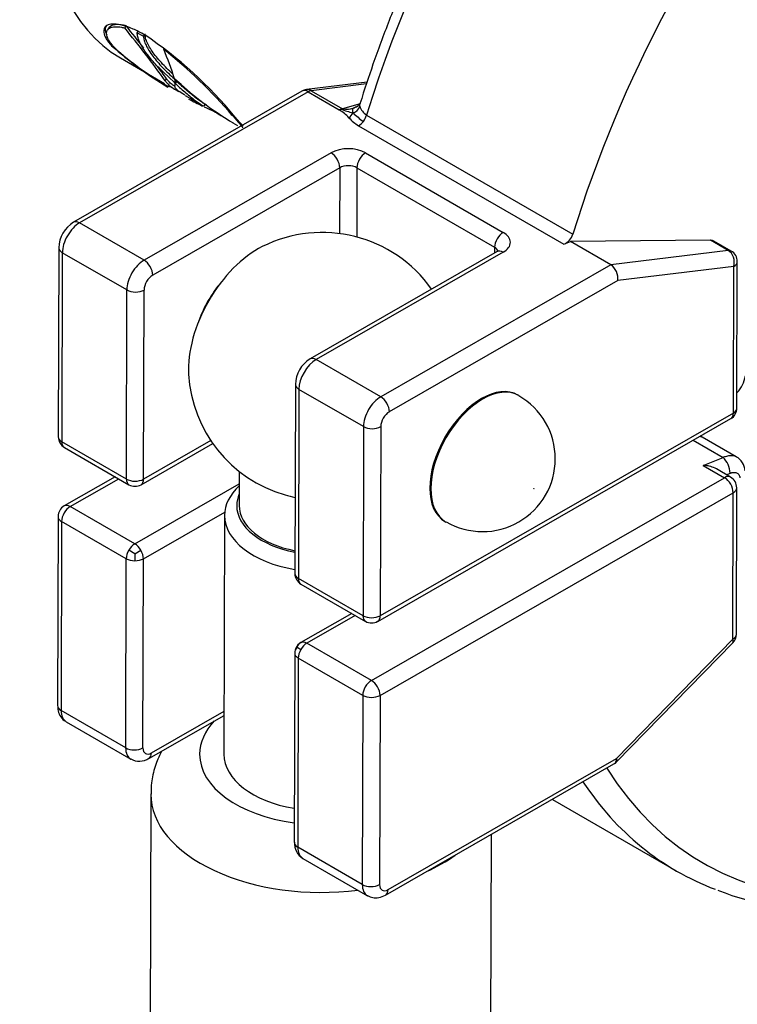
# Paper-space layout 'Invenitec-A4' of a CAD drawing. Header units: millimetres. Extents: x -49 to 254, y -43 to 249.
# Tile 8 of 13: x 165 to 179, y 109 to 129. Entities that reach past the tile are written whole.
import ezdxf

# ---------------------------------------------------------------- set-up
doc = ezdxf.new("R2010")
doc.units = ezdxf.units.MM
for name, color, linetype in [('Default', 7, 'Continuous'), ('FET-15T-15T', 7, 'Continuous'), ('SRV-X3-15T', 7, 'Continuous'), ('TC-15T-CLAMP', 7, 'Continuous')]:
    doc.layers.add(name, color=color, linetype=linetype)

# ---------------------------------------------------------------- blocks, each defined once
blk = doc.blocks.new('SE5')
at = {"layer": 'FET-15T-15T', "color": 7, "linetype": 'Continuous'}
blk.add_ellipse((235.67, 84.217), major_axis=(-4.762, -8.249), ratio=0.57735, start_param=5.264635, end_param=6.283185, dxfattribs=at)
at = {"layer": 'SRV-X3-15T', "color": 7, "linetype": 'Continuous'}
for p, q in [((216.06, 87.543), (216.09, 87.588)), ((215.737, 87.548), (215.708, 87.505)), ((216.318, 87.445), (216.334, 87.47)), ((216.318, 87.445), (216.45, 87.376)), ((216.45, 87.376), (216.468, 87.403)), ((216.862, 87.106), (216.876, 87.128)), ((215.974, 86.928), (216.881, 86.405)), ((217.082, 86.424), (216.85, 86.642)), ((216.894, 86.456), (216.922, 86.498)), ((217.084, 86.497), (217.085, 86.498)), ((217.084, 86.497), (217.099, 86.41)), ((217.218, 86.38), (217.092, 86.49)), ((217.095, 86.37), (217.099, 86.405)), ((217.099, 86.41), (217.127, 86.452)), ((217.105, 86.402), (217.133, 86.444)), ((216.982, 86.346), (217.171, 86.237)), ((217.304, 86.16), (217.621, 85.977)), ((217.654, 86.016), (217.732, 85.971)), ((217.694, 85.943), (217.718, 85.979)), ((218.272, 85.746), (218.282, 85.762)), ((218.284, 85.594), (218.379, 85.539))]:
    blk.add_line(p, q, dxfattribs=at)
for centre, radius, start, end in [((200.088, 74.508), 20.667, 37.6431, 39.2634), ((202.019, 75.914), 18.232, 35.326, 39.6332), ((211.744, 80.339), 8.498, 39.2481, 56.1999), ((221.149, 93.237), 8.088, 228.5121, 238.6877), ((219.859, 91.549), 5.958, 227.6309, 241.0601), ((210.66, 84.499), 6.728, 17.3132, 22.8051), ((210.277, 78.869), 10.546, 40.7039, 51.3633), ((200.088, 74.508), 20.667, 35.4613, 36.3441), ((222.016, 91.787), 7.229, 228.4158, 238.9474), ((221.149, 93.237), 8.088, 242.1727, 244.4331), ((221.149, 93.237), 8.088, 244.7212, 246.26)]:
    blk.add_arc(centre, radius, start, end, dxfattribs=at)
blk.add_ellipse((219.724, 93.423), major_axis=(-3.75, -6.495), ratio=0.57735, start_param=3.141593, end_param=6.283185, dxfattribs=at)
for points, knots in [([(216.471, 87.401), (216.43, 87.424), (216.389, 87.447), (216.308, 87.488), (216.27, 87.506), (216.156, 87.555), (216.085, 87.581), (215.955, 87.614), (215.897, 87.623), (215.796, 87.625), (215.753, 87.619), (215.685, 87.592), (215.661, 87.572), (215.631, 87.519), (215.626, 87.487), (215.637, 87.413), (215.653, 87.371), (215.693, 87.303), (215.709, 87.279), (215.747, 87.23), (215.769, 87.204), (215.791, 87.178)], [0, 0, 0, 0, 0.0625, 0.0625, 0.125, 0.125, 0.25, 0.25, 0.375, 0.375, 0.5, 0.5, 0.625, 0.625, 0.75, 0.75, 0.875, 0.875, 0.9375, 0.9375, 1, 1, 1, 1]), ([(215.69, 87.6), (215.686, 87.595), (215.681, 87.589), (215.662, 87.557), (215.657, 87.525), (215.666, 87.461), (215.677, 87.429), (215.693, 87.395)], [0.5953633, 0.5953633, 0.5953633, 0.5953633, 0.625, 0.625, 0.75, 0.75, 0.8462998, 0.8462998, 0.8462998, 0.8462998]), ([(215.844, 87.148), (215.828, 87.166), (215.812, 87.185), (215.783, 87.22), (215.77, 87.238), (215.736, 87.288), (215.719, 87.32), (215.695, 87.38), (215.689, 87.408), (215.688, 87.457), (215.693, 87.478), (215.714, 87.516), (215.73, 87.531), (215.771, 87.555), (215.797, 87.563), (215.858, 87.571), (215.892, 87.571), (215.951, 87.566), (215.971, 87.563), (216.015, 87.555), (216.037, 87.549), (216.06, 87.543)], [0, 0, 0, 0, 0.0625, 0.0625, 0.125, 0.125, 0.25, 0.25, 0.375, 0.375, 0.5, 0.5, 0.625, 0.625, 0.75, 0.75, 0.875, 0.875, 0.9375, 0.9375, 1, 1, 1, 1]), ([(216.09, 87.588), (216.067, 87.593), (216.044, 87.599), (216.001, 87.607), (215.981, 87.61), (215.923, 87.615), (215.888, 87.615), (215.827, 87.607), (215.801, 87.598), (215.761, 87.576), (215.747, 87.563), (215.736, 87.547)], [0, 0, 0, 0, 0.0625, 0.0625, 0.125, 0.125, 0.25, 0.25, 0.375, 0.375, 0.4858551, 0.4858551, 0.4858551, 0.4858551]), ([(216.85, 86.642), (216.814, 86.678), (216.777, 86.713), (216.708, 86.785), (216.675, 86.82), (216.58, 86.927), (216.524, 86.998), (216.428, 87.138), (216.39, 87.205), (216.349, 87.3), (216.338, 87.331), (216.323, 87.39), (216.319, 87.418), (216.318, 87.445)], [0, 0, 0, 0, 0.125, 0.125, 0.25, 0.25, 0.5, 0.5, 0.75, 0.75, 0.875, 0.875, 1, 1, 1, 1]), ([(216.45, 87.376), (216.45, 87.363), (216.45, 87.349), (216.454, 87.32), (216.457, 87.305), (216.469, 87.257), (216.482, 87.224), (216.515, 87.153), (216.535, 87.116), (216.582, 87.042), (216.609, 87.004), (216.696, 86.888), (216.765, 86.809), (216.878, 86.691), (216.917, 86.652), (216.999, 86.574), (217.041, 86.535), (217.084, 86.497)], [0, 0, 0, 0, 0.0625, 0.0625, 0.125, 0.125, 0.25, 0.25, 0.375, 0.375, 0.5, 0.5, 0.75, 0.75, 0.875, 0.875, 1, 1, 1, 1]), ([(217.047, 86.598), (217.027, 86.617), (217.006, 86.636), (216.945, 86.695), (216.906, 86.734), (216.793, 86.853), (216.725, 86.931), (216.638, 87.046), (216.611, 87.084), (216.565, 87.159), (216.544, 87.197), (216.511, 87.267), (216.499, 87.301), (216.486, 87.349), (216.483, 87.364), (216.48, 87.393), (216.48, 87.407), (216.48, 87.421)], [0.0633025, 0.0633025, 0.0633025, 0.0633025, 0.125, 0.125, 0.25, 0.25, 0.5, 0.5, 0.625, 0.625, 0.75, 0.75, 0.875, 0.875, 0.9375, 0.9375, 1, 1, 1, 1]), ([(216.894, 86.456), (216.905, 86.438), (216.919, 86.421), (216.957, 86.382), (216.981, 86.361), (217.04, 86.318), (217.074, 86.295), (217.128, 86.262), (217.142, 86.253), (217.157, 86.245)], [0, 0, 0, 0, 0.25, 0.25, 0.5, 0.5, 0.75, 0.75, 0.8355001, 0.8355001, 0.8355001, 0.8355001]), ([(217.099, 86.339), (217.076, 86.354), (217.056, 86.368), (217.008, 86.404), (216.985, 86.424), (216.946, 86.462), (216.933, 86.48), (216.922, 86.498)], [0.3435586, 0.3435586, 0.3435586, 0.3435586, 0.5, 0.5, 0.75, 0.75, 1, 1, 1, 1]), ([(217.297, 86.164), (217.282, 86.173), (217.268, 86.181), (217.207, 86.218), (217.173, 86.243), (217.123, 86.287), (217.108, 86.307), (217.095, 86.333), (217.093, 86.341), (217.092, 86.356), (217.094, 86.363), (217.095, 86.37)], [0.1802662, 0.1802662, 0.1802662, 0.1802662, 0.25, 0.25, 0.5, 0.5, 0.75, 0.75, 0.875, 0.875, 1, 1, 1, 1]), ([(217.105, 86.402), (217.143, 86.367), (217.181, 86.332), (217.252, 86.268), (217.286, 86.238), (217.384, 86.154), (217.441, 86.107), (217.54, 86.031), (217.582, 86.001), (217.633, 85.97), (217.648, 85.961), (217.674, 85.949), (217.684, 85.946), (217.694, 85.943)], [0, 0, 0, 0, 0.125, 0.125, 0.25, 0.25, 0.5, 0.5, 0.75, 0.75, 0.875, 0.875, 1, 1, 1, 1]), ([(217.658, 86.014), (217.653, 86.016), (217.649, 86.019), (217.609, 86.043), (217.567, 86.072), (217.468, 86.149), (217.411, 86.196), (217.314, 86.28), (217.28, 86.31), (217.209, 86.374), (217.171, 86.409), (217.133, 86.444)], [0.2156203, 0.2156203, 0.2156203, 0.2156203, 0.25, 0.25, 0.5, 0.5, 0.75, 0.75, 0.875, 0.875, 1, 1, 1, 1]), ([(217.893, 85.833), (217.934, 85.81), (217.975, 85.786), (218.029, 85.754), (218.045, 85.745), (218.06, 85.736)], [0, 0, 0, 0, 0.0625, 0.0625, 0.08814915, 0.08814915, 0.08814915, 0.08814915]), ([(218.272, 85.746), (218.301, 85.714), (218.329, 85.683), (218.376, 85.63), (218.397, 85.607), (218.432, 85.566), (218.446, 85.548), (218.468, 85.521), (218.475, 85.51), (218.482, 85.497), (218.483, 85.494), (218.481, 85.492)], [0, 0, 0, 0, 0.125, 0.125, 0.25, 0.25, 0.375, 0.375, 0.5, 0.5, 0.5953421, 0.5953421, 0.5953421, 0.5953421]), ([(218.494, 85.526), (218.48, 85.542), (218.464, 85.56), (218.429, 85.6), (218.411, 85.62), (218.37, 85.665), (218.347, 85.69), (218.325, 85.716)], [0.8039427, 0.8039427, 0.8039427, 0.8039427, 0.875, 0.875, 0.9375, 0.9375, 1, 1, 1, 1])]:
    blk.add_open_spline(points, degree=3, knots=knots, dxfattribs=at)
for points in [[(217.099, 86.405), (217.09, 86.414), (217.082, 86.424)], [(217.092, 86.49), (217.087, 86.495), (217.083, 86.501)], [(217.099, 86.41), (217.102, 86.406), (217.105, 86.402)], [(217.133, 86.444), (217.13, 86.448), (217.127, 86.452)]]:
    blk.add_open_spline(points, degree=2, dxfattribs=at)
at = {"layer": 'TC-15T-CLAMP', "color": 7, "linetype": 'Continuous'}
for p, q in [((221.04, 86.428), (219.796, 86.277)), ((221.029, 86.394), (219.891, 86.256)), ((219.702, 86.246), (215.009, 83.553)), ((219.827, 86.233), (215.134, 83.54)), ((219.827, 86.233), (220.468, 85.863)), ((219.891, 86.256), (220.533, 85.886)), ((220.895, 85.989), (220.533, 85.886)), ((220.755, 85.898), (220.775, 85.903)), ((221.028, 85.754), (225.266, 83.307)), ((220.866, 85.537), (225.085, 83.101)), ((220.302, 84.98), (216.46, 82.775)), ((221.009, 84.978), (223.837, 83.345)), ((220.478, 84.673), (216.636, 82.468)), ((220.478, 84.673), (220.475, 83.321)), ((220.832, 84.673), (220.828, 83.251)), ((220.832, 84.673), (223.66, 83.04)), ((216.46, 82.775), (215.134, 83.54)), ((225.085, 83.101), (225.221, 83.157)), ((228.092, 83.186), (225.221, 83.157)), ((226.047, 82.68), (225.221, 83.157)), ((228.461, 82.973), (228.092, 83.186)), ((228.521, 82.962), (228.165, 83.168)), ((214.706, 83.031), (214.696, 79.146)), ((214.779, 82.928), (214.769, 79.044)), ((216.105, 82.163), (214.779, 82.928)), ((223.712, 82.951), (219.87, 80.746)), ((223.837, 82.938), (219.995, 80.734)), ((223.66, 83.04), (223.66, 82.921)), ((228.461, 82.973), (226.047, 82.68)), ((228.638, 79.736), (228.646, 82.745)), ((226.047, 82.68), (221.321, 79.968)), ((228.573, 82.644), (226.19, 82.355)), ((228.565, 79.635), (228.573, 82.644)), ((226.19, 82.355), (221.497, 79.662)), ((216.095, 78.279), (216.105, 82.163)), ((216.449, 78.278), (216.459, 82.162)), ((221.321, 79.968), (219.995, 80.734)), ((219.568, 80.224), (219.557, 76.34)), ((219.641, 80.122), (219.631, 76.238)), ((220.967, 79.356), (219.641, 80.122)), ((224.161, 79.993), (224.14, 80.005)), ((221.258, 75.357), (228.512, 79.52)), ((228.565, 79.635), (221.31, 75.472)), ((220.967, 79.356), (220.957, 75.472)), ((221.32, 79.356), (221.31, 75.472)), ((217.83, 79.071), (216.449, 78.278)), ((227.742, 79.078), (228.354, 78.725)), ((228.624, 78.737), (227.922, 79.142)), ((216.095, 78.279), (214.769, 79.044)), ((214.821, 78.929), (216.147, 78.164)), ((216.396, 78.163), (217.872, 79.01)), ((227.944, 78.56), (228.354, 78.725)), ((227.944, 78.56), (228.384, 78.306)), ((228.509, 78.318), (228.216, 78.487)), ((215.863, 78.327), (214.817, 77.727)), ((214.942, 77.715), (215.937, 78.285)), ((218.414, 78.437), (218.412, 77.737)), ((221.13, 74.143), (228.384, 78.306)), ((228.421, 78.369), (228.497, 78.399)), ((216.268, 76.949), (218.413, 78.18)), ((228.626, 75.092), (228.634, 78.101)), ((221.306, 73.836), (228.561, 77.999)), ((228.553, 74.991), (228.561, 77.999)), ((216.268, 76.949), (214.942, 77.715)), ((214.692, 77.511), (214.682, 73.627)), ((216.444, 76.643), (218.115, 77.601)), ((218.111, 77.533), (218.099, 72.627)), ((214.765, 77.409), (214.755, 73.525)), ((216.091, 76.643), (214.765, 77.409)), ((222.64, 77.407), (222.661, 77.395)), ((216.268, 76.745), (216.143, 76.818)), ((216.268, 76.745), (216.393, 76.817)), ((216.268, 76.745), (216.268, 76.601)), ((216.081, 72.759), (216.091, 76.643)), ((216.434, 72.759), (216.444, 76.643)), ((220.957, 75.472), (219.631, 76.238)), ((219.682, 76.123), (221.008, 75.357)), ((220.725, 75.521), (219.679, 74.92)), ((220.798, 75.479), (219.804, 74.908)), ((219.706, 74.93), (219.65, 74.901)), ((221.13, 74.143), (219.804, 74.908)), ((226.165, 72.542), (228.553, 74.991)), ((226.167, 72.469), (228.555, 74.918)), ((219.553, 74.704), (219.543, 70.82)), ((219.626, 74.602), (219.616, 70.718)), ((220.952, 73.837), (219.626, 74.602)), ((220.952, 73.837), (220.942, 69.953)), ((221.306, 73.836), (221.296, 69.952)), ((216.081, 72.759), (214.755, 73.525)), ((216.558, 72.541), (218.101, 73.426)), ((216.611, 72.656), (218.101, 73.511)), ((214.859, 73.295), (216.184, 72.529)), ((221.42, 69.734), (226.112, 72.427)), ((221.472, 69.849), (226.165, 72.542)), ((216.596, 71.813), (216.584, 66.93)), ((224.847, 71.701), (227.393, 70.232)), ((223.584, 66.912), (223.594, 70.982)), ((220.942, 69.953), (219.616, 70.718)), ((219.72, 70.488), (221.046, 69.722))]:
    blk.add_line(p, q, dxfattribs=at)
for centre, radius, start, end in [((219.826, 86.029), 0.25, 96.918, 119.851), ((220.605, 86.326), 0.454, 293.0207, 304.2106), ((219.977, 85.061), 0.94, 42.784, 58.4936), ((221.075, 87.295), 1.528, 247.9539, 257.7871), ((220.62, 86.315), 0.438, 258.554, 291.8334), ((220.48, 85.942), 0.306, 307.6603, 332.5389), ((220.529, 86.983), 1.112, 278.7367, 281.8464), ((220.699, 85.995), 0.201, 285.2082, 343.0566), ((221.974, 87.068), 1.761, 226.0343, 234.9652), ((221.223, 86.044), 0.349, 197.949, 236.0807), ((221.357, 86.338), 0.94, 222.784, 238.4936), ((215.342, 83.011), 0.636, 121.5603, 178.2002), ((220.119, 80.594), 2.75, 35.1781, 116.6214), ((224.946, 83.407), 0.336, 294.4328, 342.7124), ((228.396, 82.746), 0.25, 359.8514, 60), ((220.203, 80.204), 0.636, 121.5603, 178.2002), ((220.119, 80.594), 2.75, 183.3786, 253.8495), ((228.205, 80.484), 0.612, 315.6459, 351.988), ((223.412, 78.694), 1.494, 239.9457, 60.0441), ((228.388, 79.737), 0.25, 299.851, 359.8514), ((214.946, 79.146), 0.25, 179.8514, 240), ((227.712, 78.734), 0.459, 62.7557, 68.038), ((228.03, 78.389), 0.467, 1.329, 46.0811), ((228.434, 78.416), 0.373, 5.0428, 59.3343), ((228.384, 78.102), 0.25, 359.8514, 60), ((216.272, 78.38), 0.25, 240, 299.851), ((214.942, 77.51), 0.25, 119.851, 179.8514), ((219.807, 76.339), 0.25, 179.8514, 240), ((221.133, 75.574), 0.25, 240, 299.851), ((228.376, 75.093), 0.25, 315.718, 359.8514), ((219.788, 74.716), 0.231, 126.8381, 167.6981), ((219.759, 74.775), 0.166, 118.8392, 163.473), ((219.721, 74.707), 0.167, 136.3735, 180.8614), ((209.883, 57.842), 19.564, 59.9525, 60.2201), ((216.359, 72.847), 0.362, 241.1169, 303.1073), ((225.988, 72.644), 0.25, 299.851, 315.718), ((219.906, 70.797), 0.36, 176.168, 238.9863)]:
    blk.add_arc(centre, radius, start, end, dxfattribs=at)
for centre, major_axis, ratio, start_param, end_param in [((231.576, 86.58), (-8.125, -14.073), 0.57735, 3.463408, 5.089875), ((235.814, 84.133), (-8.125, -14.073), 0.57735, 3.848586, 5.089875), ((219.826, 86.029), (0.124, -0.217), 0.579079, 2.357698, 3.141593), ((219.826, 86.029), (0.03, -0.248), 0.749062, 2.628991, 3.141593), ((219.826, 86.029), (0.125, 0.217), 0.57735, 0.409276, 0.7824), ((220.468, 85.658), (0.125, 0.217), 0.57735, 0.595838, 0.7824), ((220.468, 85.658), (0.125, 0.217), 0.57735, 0.40928, 0.595838), ((220.866, 85.741), (-0.125, -0.217), 0.57735, 1.365341, 1.948282), ((220.866, 85.741), (-0.125, -0.217), 0.57735, 0.7824, 1.365341), ((220.655, 84.776), (-0.5, 0.001), 0.575617, 3.928486, 5.499282), ((220.301, 84.775), (0.124, -0.217), 0.579079, 0.786902, 2.357698), ((221.008, 84.774), (-0.125, -0.217), 0.57735, 3.923992, 5.494789), ((220.655, 84.571), (-0.25, 0.001), 0.575617, 3.928486, 5.499282), ((215.133, 83.131), (-0.25, -0.433), 0.57735, 3.923992, 5.494789), ((215.134, 83.336), (0.124, -0.217), 0.579079, 2.357698, 3.141455), ((223.837, 83.141), (-0.125, -0.217), 0.57735, 3.923992, 5.494789), ((223.484, 83.143), (-0.5, 0.001), 0.575617, 2.357689, 3.928486), ((214.956, 83.03), (0.25, -0.001), 0.575617, 3.141355, 3.928486), ((218.793, 81.36), (1.006, 1.742), 0.57735, 0.719571, 2.422022), ((223.483, 82.938), (-0.25, 0.001), 0.575617, 3.299111, 3.928486), ((223.837, 82.734), (0.124, -0.217), 0.579079, 2.357698, 3.141593), ((228.396, 82.746), (-0.125, -0.217), 0.57735, 3.141593, 3.550868), ((228.396, 82.746), (0.03, -0.248), 0.749062, 1.058195, 2.628991), ((216.459, 82.366), (-0.25, -0.433), 0.57735, 3.923992, 5.494789), ((216.459, 82.57), (-0.124, 0.217), 0.579079, 3.928495, 5.499291), ((228.396, 82.746), (-0.25, 0.001), 0.575617, 2.357689, 3.141593), ((226.013, 82.457), (0.08, -0.24), 0.672857, 0.922548, 2.493345), ((216.636, 82.264), (-0.125, -0.217), 0.57735, 3.923992, 5.494789), ((218.528, 81.513), (-0.75, -1.299), 0.57735, 4.403362, 5.021416), ((216.282, 82.264), (-0.25, 0.001), 0.575617, 0.786893, 2.357689), ((219.994, 80.325), (0.25, 0.433), 0.57735, 0.7824, 2.353196), ((219.995, 80.529), (0.124, -0.217), 0.579079, 2.357698, 3.141455), ((219.818, 80.223), (0.25, -0.001), 0.575617, 3.141355, 3.928486), ((223.39, 78.706), (-0.75, -1.299), 0.57735, 3.141593, 6.283185), ((223.411, 78.694), (-0.75, -1.299), 0.57735, 3.141744, 6.282267), ((221.32, 79.559), (-0.25, -0.433), 0.57735, 3.923992, 5.494789), ((221.321, 79.764), (-0.124, 0.217), 0.579079, 3.928495, 5.499291), ((228.388, 79.737), (-0.25, 0.001), 0.575617, 2.357689, 3.141593), ((221.497, 79.457), (-0.125, -0.217), 0.57735, 3.923992, 5.494789), ((228.388, 79.737), (-0.124, 0.217), 0.579079, 3.141593, 3.928495), ((221.143, 79.458), (-0.25, 0.001), 0.575617, 0.786893, 2.357689), ((214.946, 79.146), (0.25, -0.001), 0.575617, 3.141593, 3.928486), ((214.946, 79.146), (0.125, 0.217), 0.57735, 2.353196, 3.141593), ((216.272, 78.38), (-0.25, 0.001), 0.575617, 0.786893, 2.357689), ((216.272, 78.38), (0.125, 0.217), 0.57735, 2.353196, 3.141593), ((216.272, 78.38), (-0.124, 0.217), 0.579079, 3.141593, 3.928495), ((228.384, 78.102), (-0.125, -0.217), 0.57735, 3.141593, 3.923992), ((228.384, 78.102), (-0.124, 0.217), 0.579079, 3.928495, 5.499291), ((220.111, 77.528), (-2, 0.005), 0.575617, 5.728374, 6.283185), ((228.384, 78.102), (-0.25, 0.001), 0.575617, 2.357689, 3.141593), ((220.112, 77.732), (-1.75, 0.005), 0.575617, 6.043567, 6.283185), ((220.115, 78.827), (1.7, -0.004), 0.575617, 4.250169, 4.38247), ((214.942, 77.51), (-0.125, -0.217), 0.57735, 3.923992, 5.494789), ((214.942, 77.51), (0.124, -0.217), 0.579079, 2.357698, 3.141593), ((220.112, 77.732), (-1.75, 0.005), 0.575617, 0, 1.250645), ((220.112, 77.732), (1.7, -0.004), 0.575617, 3.141593, 4.38247), ((214.942, 77.51), (0.25, -0.001), 0.575617, 3.141593, 3.928486), ((220.111, 77.528), (-2, 0.005), 0.575617, 0, 1.291821), ((216.268, 76.745), (0.125, 0.217), 0.57735, 0.7824, 1.567798), ((216.268, 76.745), (-0.124, 0.217), 0.579079, 4.713893, 5.499291), ((216.268, 76.745), (0.125, 0.217), 0.57735, 1.567798, 2.353196), ((216.268, 76.745), (0.124, -0.217), 0.579079, 0.786902, 1.5723), ((216.268, 76.745), (-0.25, 0.001), 0.575617, 0.786893, 1.572291), ((216.268, 76.745), (0.25, -0.001), 0.575617, 4.713884, 5.499282), ((219.807, 76.339), (0.25, -0.001), 0.575617, 3.141593, 3.928486), ((219.807, 76.339), (0.125, 0.217), 0.57735, 2.353196, 3.141593), ((221.133, 75.574), (0.125, 0.217), 0.57735, 2.353196, 3.141593), ((221.133, 75.574), (0.25, -0.001), 0.575617, 3.928486, 5.499282), ((221.133, 75.574), (-0.124, 0.217), 0.579079, 3.141593, 3.928495), ((228.376, 75.093), (-0.25, 0.001), 0.575617, 2.357689, 3.141593), ((219.803, 74.704), (-0.124, 0.217), 0.579079, 0.001504, 0.071026), ((219.803, 74.704), (0.124, -0.217), 0.579079, 2.357698, 3.143096), ((219.803, 74.704), (0.125, 0.217), 0.57735, 0.7824, 1.567798), ((228.376, 75.093), (-0.179, 0.175), 0.329407, 3.141593, 3.79952), ((219.803, 74.704), (0.25, -0.001), 0.575617, 2.944911, 3.143087), ((219.803, 74.704), (-0.25, 0.001), 0.575617, 0.001495, 0.786893), ((219.803, 74.704), (-0.125, -0.217), 0.57735, 4.70939, 5.494789), ((221.129, 73.938), (-0.125, -0.217), 0.57735, 3.923992, 5.494789), ((221.129, 73.938), (-0.124, 0.217), 0.579079, 3.928495, 5.499291), ((221.129, 73.938), (0.25, -0.001), 0.575617, 3.928486, 5.499282), ((214.932, 73.626), (0.25, -0.001), 0.575617, 3.141593, 3.928486), ((215.109, 73.728), (0.25, 0.433), 0.57735, 2.353196, 3.141593), ((220.099, 72.622), (-2.5, 0.006), 0.575617, 5.7878, 6.283185), ((216.258, 72.861), (0.25, -0.001), 0.575617, 3.928486, 5.499282), ((216.434, 72.962), (0.25, 0.433), 0.57735, 2.353196, 3.143102), ((216.611, 72.86), (0.125, 0.217), 0.57735, 2.353196, 3.923992), ((216.434, 72.758), (-0.124, 0.217), 0.579079, 3.142642, 3.928495), ((220.099, 72.622), (-2.5, 0.006), 0.575617, 0, 1.348678), ((220.099, 72.622), (2, -0.005), 0.575617, 3.141593, 4.433413), ((225.988, 72.644), (-0.124, 0.217), 0.579079, 3.141593, 3.928495), ((225.988, 72.644), (-0.179, 0.175), 0.329407, 3.141593, 3.79952), ((235.866, 84.104), (7.918, 13.715), 0.57735, 2.842633, 4.067079), ((235.518, 84.305), (8.125, 14.073), 0.57735, 2.863435, 3.049054), ((220.096, 71.804), (-3.5, 0.009), 0.575617, 0.001225, 1.789406), ((219.793, 70.819), (0.25, -0.001), 0.575617, 3.141593, 3.928486), ((219.97, 70.921), (0.25, 0.433), 0.57735, 2.353196, 3.141589), ((235.518, 84.305), (8.125, 14.073), 0.57735, 3.049054, 3.235776), ((220.096, 71.804), (-3.5, 0.009), 0.575617, -4.044318, -3.806674), ((221.119, 70.054), (0.25, -0.001), 0.575617, 3.928486, 5.499282), ((221.296, 70.155), (0.25, 0.433), 0.57735, 2.353196, 3.13851), ((221.473, 70.053), (0.125, 0.217), 0.57735, 2.353196, 3.923992), ((221.295, 69.951), (-0.124, 0.217), 0.579079, 3.141292, 3.928495)]:
    blk.add_ellipse(centre, major_axis=major_axis, ratio=ratio, start_param=start_param, end_param=end_param, dxfattribs=at)
blk.add_ellipse((224.468, 78.084), major_axis=(-0.0025, -0.00433), ratio=0.57735, dxfattribs=at)
for points, degree, knots in [([(236.715, 101.456), (236.544, 101.46), (236.156, 101.455), (235.539, 101.4), (234.865, 101.285), (234.179, 101.116), (233.483, 100.892), (232.781, 100.615), (232.074, 100.285), (231.366, 99.905), (230.66, 99.474), (229.957, 98.997), (229.261, 98.473), (228.574, 97.906), (227.898, 97.297), (227.236, 96.649), (226.59, 95.964), (225.963, 95.245), (225.357, 94.495), (224.773, 93.715), (224.214, 92.91), (223.682, 92.081), (223.179, 91.233), (222.706, 90.367), (222.266, 89.488), (221.859, 88.597), (221.491, 87.704), (221.16, 86.814), (220.989, 86.284), (220.894, 85.986)], 3, [0.1157328, 0.1157328, 0.1157328, 0.1157328, 0.1421295, 0.1748847, 0.2077786, 0.2407879, 0.2738855, 0.3070451, 0.3402436, 0.3734628, 0.4066881, 0.4399083, 0.4731182, 0.5063148, 0.5394971, 0.5726649, 0.6058192, 0.6389613, 0.6720929, 0.7052159, 0.7383323, 0.7714445, 0.8045544, 0.8376644, 0.8707762, 0.9038918, 0.9370134, 0.9701434, 1, 1, 1, 1]), ([(220.898, 85.998), (220.896, 85.992), (220.886, 85.968), (220.837, 85.931), (220.792, 85.909), (220.757, 85.895)], 3, [0, 0, 0, 0, 0.102663, 0.45055, 1, 1, 1, 1]), ([(228.092, 83.186), (228.097, 83.186), (228.102, 83.186), (228.106, 83.185), (228.111, 83.185), (228.116, 83.185), (228.12, 83.184), (228.125, 83.183), (228.129, 83.182), (228.134, 83.181), (228.138, 83.18), (228.142, 83.178), (228.146, 83.177), (228.151, 83.175), (228.155, 83.173), (228.159, 83.171), (228.161, 83.17), (228.163, 83.169), (228.165, 83.168)], 3, [0, 0, 0, 0, 0.0623409, 0.0623409, 0.0623409, 0.1246988, 0.1246988, 0.1246988, 0.1870496, 0.1870496, 0.1870496, 0.2494253, 0.2494253, 0.2494253, 0.311789, 0.311789, 0.311789, 0.3455236, 0.3455236, 0.3455236, 0.3455236]), ([(223.742, 82.973), (223.742, 82.973), (223.741, 82.971), (223.729, 82.961), (223.715, 82.953), (223.712, 82.951)], 3, [0.549057, 0.549057, 0.549057, 0.549057, 0.671091, 0.9397995, 1, 1, 1, 1]), ([(227.877, 79.162), (227.882, 79.161), (227.89, 79.158), (227.898, 79.155), (227.905, 79.151), (227.913, 79.148), (227.92, 79.144), (227.922, 79.142)], 6, [0.4351037, 0.4351037, 0.4351037, 0.4351037, 0.4351037, 0.4351037, 0.4351037, 0.5000001, 0.5365883, 0.5365883, 0.5365883, 0.5365883, 0.5365883, 0.5365883, 0.5365883]), ([(228.354, 78.725), (228.366, 78.731), (228.378, 78.736), (228.395, 78.742), (228.399, 78.744), (228.42, 78.751), (228.435, 78.755), (228.467, 78.762), (228.482, 78.764), (228.512, 78.766), (228.526, 78.765), (228.572, 78.76), (228.6, 78.751), (228.626, 78.736)], 3, [0, 0, 0, 0, 0.0648227, 0.0648227, 0.0894655, 0.0894655, 0.1757704, 0.1757704, 0.2621702, 0.2621702, 0.3485699, 0.3485699, 0.5416428, 0.5416428, 0.5416428, 0.5416428]), ([(228.216, 78.487), (228.207, 78.492), (228.161, 78.516), (228.094, 78.539), (228.011, 78.555), (227.969, 78.558), (227.944, 78.56)], 3, [0.4356366, 0.4356366, 0.4356366, 0.4356366, 0.5000408, 0.7497249, 0.8532807, 1, 1, 1, 1]), ([(228.497, 78.399), (228.503, 78.402), (228.51, 78.404), (228.519, 78.407), (228.521, 78.408), (228.532, 78.411), (228.541, 78.413), (228.558, 78.415), (228.566, 78.416), (228.582, 78.416), (228.59, 78.415), (228.619, 78.411), (228.638, 78.404), (228.654, 78.392), (228.659, 78.387), (228.664, 78.383), (228.673, 78.373), (228.677, 78.367), (228.685, 78.355), (228.688, 78.349), (228.693, 78.335), (228.696, 78.328), (228.699, 78.315), (228.7, 78.308), (228.7, 78.302)], 3, [0, 0, 0, 0, 0.064823, 0.064823, 0.089466, 0.089466, 0.175771, 0.175771, 0.26217, 0.26217, 0.34857, 0.34857, 0.593074, 0.593074, 0.593074, 0.677397, 0.677397, 0.761721, 0.761721, 0.846142, 0.846142, 0.930563, 0.930563, 1, 1, 1, 1]), ([(214.682, 73.627), (214.684, 73.587), (214.689, 73.51), (214.742, 73.395), (214.809, 73.317), (214.853, 73.3), (214.859, 73.298)], 3, [0, 0, 0, 0, 0.277907, 0.624472, 0.953489, 1, 1, 1, 1]), ([(216.82, 72.692), (216.817, 72.687), (216.764, 72.586), (216.676, 72.374), (216.604, 72.073), (216.603, 71.893), (216.603, 71.809)], 3, [0.8576012, 0.8576012, 0.8576012, 0.8576012, 0.8605755, 0.9105645, 0.9645604, 1, 1, 1, 1]), ([(228.244, 69.837), (228.35, 69.795), (228.612, 69.693), (229.114, 69.565), (229.712, 69.465), (230.337, 69.42), (230.98, 69.431), (231.641, 69.497), (232.316, 69.618), (233.003, 69.794), (233.7, 70.025), (234.403, 70.309), (235.11, 70.646), (235.818, 71.033), (236.524, 71.469), (237.083, 71.854), (237.405, 72.092), (237.495, 72.16)], 3, [0, 0, 0, 0, 0.0164695, 0.0478611, 0.0793509, 0.1109735, 0.1427453, 0.1746647, 0.2067167, 0.2388777, 0.2711214, 0.3034224, 0.3357587, 0.3681132, 0.4004719, 0.4328247, 0.4453244, 0.4453244, 0.4453244, 0.4453244]), ([(221.046, 69.726), (221.086, 69.706), (221.154, 69.673), (221.293, 69.676), (221.37, 69.71), (221.42, 69.734)], 3, [0, 0, 0, 0, 0.304701, 0.618948, 1, 1, 1, 1])]:
    blk.add_open_spline(points, degree=degree, knots=knots, dxfattribs=at)
for points in [[(220.891, 85.936), (220.889, 85.945), (220.889, 85.954), (220.889, 85.962), (220.889, 85.97), (220.891, 85.978), (220.894, 85.986)], [(220.751, 85.801), (220.744, 85.833), (220.742, 85.861), (220.745, 85.882), (220.751, 85.895), (220.763, 85.902), (220.782, 85.908)]]:
    blk.add_open_spline(points, degree=6, dxfattribs=at)

psp = doc.layouts.new('Invenitec-A4')

# ---------------------------------------------------------------- block references
at = {"layer": 'Default'}
psp.add_blockref('SE5', (-49.1679, 41.755), dxfattribs=at)

doc.saveas('drawing.dxf')
